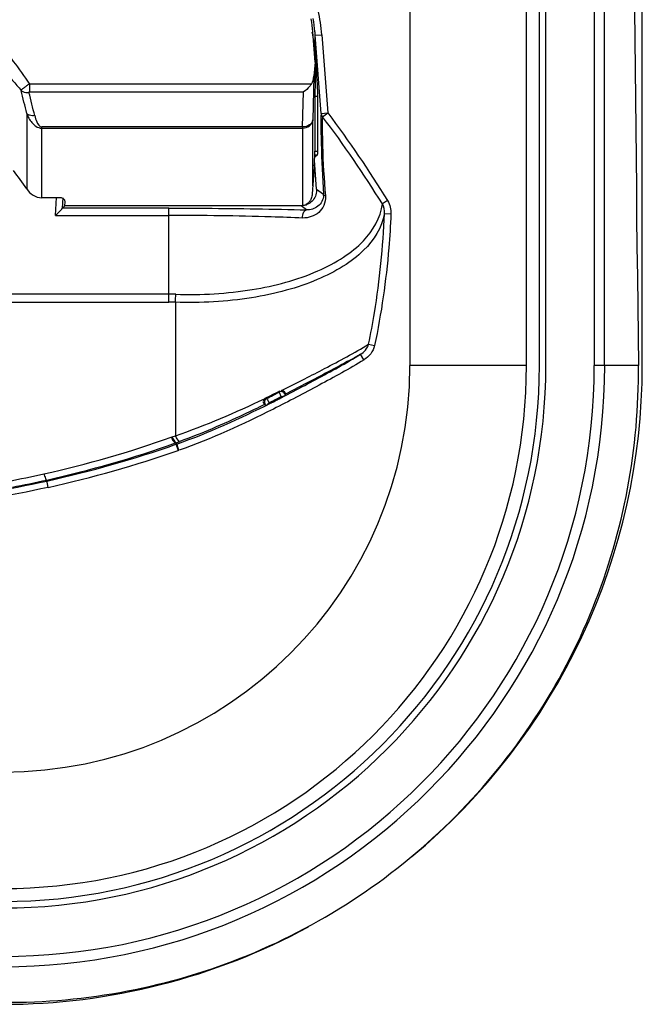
# Model space of a CAD drawing. Header units: inches. Extents: x 0 to 17, y 0 to 11.
# Tile 33 of 104: x 5.097 to 5.475, y 5.853 to 6.452. Entities that reach past the tile are written whole.
import ezdxf

# ---------------------------------------------------------------- set-up
doc = ezdxf.new("R2010")
doc.units = ezdxf.units.IN
doc.header["$LTSCALE"] = 0.935
doc.header["$MEASUREMENT"] = 0
for name, color, linetype in [('1', 7, 'CONTINUOUS'), ('2', 7, 'CONTINUOUS'), ('3', 7, 'CONTINUOUS')]:
    doc.layers.add(name, color=color, linetype=linetype)

msp = doc.modelspace()

# ---------------------------------------------------------------- linework, layer by layer
at = {"layer": '1', "color": 7, "linetype": 'Continuous'}
for p, q in [((5.27632, 6.42583), (5.27493, 6.44421)), ((5.27632, 6.42583), (5.27567, 6.41723)), ((5.27632, 6.42583), (5.27632, 6.41029)), ((5.27567, 6.41723), (5.275, 6.39066)), ((5.2741, 6.41248), (5.10269, 6.41248)), ((5.10269, 6.41248), (5.10272, 6.40772)), ((5.10272, 6.40772), (5.26926, 6.40772)), ((5.26872, 6.38638), (5.26926, 6.40772)), ((5.27622, 6.40628), (5.27622, 6.37174)), ((5.10105, 6.39455), (5.10105, 6.34867)), ((5.275, 6.35051), (5.275, 6.39066)), ((5.26872, 6.38638), (5.11013, 6.38638)), ((5.11013, 6.34337), (5.11013, 6.38638)), ((5.11013, 6.38568), (5.26872, 6.38568)), ((5.26872, 6.38638), (5.26872, 6.3385)), ((5.2758, 6.36192), (5.27465, 6.34562)), ((5.12068, 6.34337), (5.11013, 6.34337)), ((5.1243, 6.33849), (5.12445, 6.34093)), ((5.26838, 6.33849), (5.1243, 6.33849))]:
    msp.add_line(p, q, dxfattribs=at)
for centre, radius, start, end in [((4.09648, 6.16021), 1.03154, 13.13115, 13.93149), ((4.11447, 6.1556), 1.01952, 13.4809, 14.29862), ((4.9295, 6.23382), 0.20645, 33.80137, 37.64923), ((5.26838, 6.34357), 0.00508, 269.99053, 273.87983)]:
    msp.add_arc(centre, radius, start, end, dxfattribs=at)
for centre, major_axis, ratio, start_param, end_param in [((5.19649, 6.43628), (0, 0.09092), 0.866025, -1.48353, -1.395997), ((5.2694, 6.41794), (0.00021, 0.00833), 0.755826, -2.265434, -1.6374), ((5.27759, 6.41992), (0.0012, 0.01575), 0.043494, -4.051729, -3.66189), ((5.27484, 6.3581), (0.0012, 0.01575), 0.043494, -1.270319, -0.520297), ((5.2761, 6.36387), (0.0003, 0.00394), 0.043494, -4.411912, -4.190678), ((5.12051, 6.34091), (0.00395, 0.00018), 0.621817, -0.066161, 1.497407)]:
    msp.add_ellipse(centre, major_axis=major_axis, ratio=ratio, start_param=start_param, end_param=end_param, dxfattribs=at)
for points, knots in [([(5.07375, 6.44698), (5.07659, 6.44451), (5.08746, 6.43408), (5.09639, 6.42184), (5.10269, 6.41248)], [0, 0, 0, 0, 0.250144, 1, 1, 1, 1]), ([(5.0671, 6.43874), (5.06991, 6.43651), (5.0809, 6.4273), (5.09096, 6.41696), (5.09766, 6.40857)], [0, 0, 0, 0, 0.250495, 1, 1, 1, 1]), ([(5.10269, 6.41248), (5.1021, 6.41214), (5.10102, 6.41139), (5.09972, 6.41049), (5.09884, 6.4098), (5.09832, 6.40936), (5.09796, 6.40901), (5.09777, 6.40875), (5.09767, 6.40863), (5.09766, 6.40857)], [0, 0, 0, 0, 0.321315, 0.613191, 0.73839, 0.845266, 0.932463, 0.967978, 1, 1, 1, 1]), ([(5.2741, 6.41248), (5.27377, 6.41198), (5.27239, 6.41017), (5.27067, 6.40863), (5.26926, 6.40772)], [0, 0, 0, 0, 0.264824, 1, 1, 1, 1]), ([(5.09766, 6.40857), (5.09796, 6.40833), (5.0994, 6.4075), (5.10114, 6.40727), (5.1024, 6.4074)], [0, 0, 0, 0, 0.232052, 1, 1, 1, 1]), ([(5.10272, 6.40772), (5.10261, 6.40772), (5.10239, 6.40769), (5.10237, 6.40746), (5.1024, 6.4074)], [0, 0, 0, 0, 0.583661, 1, 1, 1, 1]), ([(5.10105, 6.39455), (5.10144, 6.39358), (5.10232, 6.39166), (5.1041, 6.38894), (5.10656, 6.38653), (5.10892, 6.38566), (5.11013, 6.38568)], [0, 0, 0, 0, 0.233977, 0.474129, 0.726459, 1, 1, 1, 1]), ([(5.10589, 6.39327), (5.10544, 6.39322), (5.10376, 6.39319), (5.10199, 6.39375), (5.10105, 6.39455)], [0, 0, 0, 0, 0.267941, 1, 1, 1, 1]), ([(5.10589, 6.39327), (5.1062, 6.39198), (5.10689, 6.38952), (5.10869, 6.38646), (5.11013, 6.38638)], [0, 0, 0, 0, 0.47778, 1, 1, 1, 1]), ([(5.26872, 6.38568), (5.27022, 6.38568), (5.27319, 6.38656), (5.27486, 6.38931), (5.275, 6.39066)], [0, 0, 0, 0, 0.5235, 1, 1, 1, 1]), ([(5.275, 6.39066), (5.27493, 6.39007), (5.27446, 6.38884), (5.27244, 6.38692), (5.2702, 6.38636), (5.26872, 6.38638)], [0, 0, 0, 0, 0.219464, 0.459807, 1, 1, 1, 1]), ([(5.10105, 6.34867), (5.10206, 6.34716), (5.10466, 6.34448), (5.10833, 6.34337), (5.11013, 6.34337)], [0, 0, 0, 0, 0.500456, 1, 1, 1, 1]), ([(5.27465, 6.34562), (5.27464, 6.34539), (5.27456, 6.34469), (5.27431, 6.34354), (5.27389, 6.34246), (5.27344, 6.34164), (5.27306, 6.34106), (5.27262, 6.34052), (5.27197, 6.33985), (5.27122, 6.33929), (5.27038, 6.33888), (5.26973, 6.33865), (5.26916, 6.33854), (5.26883, 6.33851), (5.26872, 6.3385)], [0, 0, 0, 0, 0.071317, 0.209398, 0.347479, 0.41652, 0.48556, 0.554601, 0.623641, 0.761722, 0.830763, 0.899803, 0.968844, 1, 1, 1, 1])]:
    msp.add_open_spline(points, degree=3, knots=knots, dxfattribs=at)
at = {"layer": '2', "color": 7, "linetype": 'Continuous'}
for p, q in [((5.33399, 7.77668), (5.33399, 6.24125)), ((5.40486, 6.24124), (5.40486, 7.77669)), ((5.41273, 6.24125), (5.41273, 7.77668)), ((5.41667, 6.24125), (5.41667, 7.77668)), ((5.44612, 7.77668), (5.44612, 6.24125)), ((5.45241, 6.24125), (5.45241, 7.77668)), ((5.27649, 6.44219), (5.28042, 6.44249)), ((5.2801, 6.39464), (5.27649, 6.44219)), ((5.27649, 6.43073), (5.27649, 6.44219)), ((5.28042, 6.44249), (5.28402, 6.39494)), ((5.27649, 6.43073), (5.27714, 6.42219)), ((5.27714, 6.42219), (5.27632, 6.42219)), ((5.27622, 6.40514), (5.278, 6.40514)), ((5.278, 6.37152), (5.278, 6.40514)), ((5.2801, 6.39464), (5.28402, 6.39494)), ((5.28093, 6.39259), (5.28402, 6.39494)), ((5.27784, 6.36942), (5.27612, 6.36796)), ((5.278, 6.37152), (5.27622, 6.37152)), ((5.27622, 6.36942), (5.27784, 6.36942)), ((5.27729, 6.3486), (5.27604, 6.36623)), ((5.11851, 6.33259), (5.11917, 6.34347)), ((5.12307, 6.34323), (5.12269, 6.33694)), ((5.27729, 6.3486), (5.2815, 6.34542)), ((5.12271, 6.33699), (5.1243, 6.33849)), ((5.18754, 6.33699), (5.12271, 6.33699)), ((5.18754, 6.27986), (5.18754, 6.33699)), ((5.27119, 6.33594), (5.26781, 6.33849)), ((5.3204, 6.34158), (5.31725, 6.33962)), ((5.11851, 6.33259), (5.119, 6.33305)), ((5.11851, 6.33259), (5.18754, 6.33259)), ((5.32247, 6.33341), (5.31855, 6.33358)), ((5.18754, 6.28474), (5.08446, 6.28474)), ((5.08784, 6.27986), (5.18754, 6.27986)), ((5.19147, 6.27979), (5.19147, 6.19857)), ((5.30889, 6.25422), (5.31251, 6.25345)), ((5.30609, 6.24472), (5.30405, 6.24808)), ((5.40486, 6.24125), (5.33399, 6.24125)), ((5.47294, 6.24125), (5.44612, 6.24125)), ((5.25709, 6.22667), (5.27011, 6.23321)), ((5.27107, 6.23047), (5.25841, 6.22394)), ((5.25493, 6.22584), (5.25471, 6.22517)), ((5.25572, 6.22542), (5.25471, 6.22517)), ((5.25591, 6.22609), (5.25709, 6.22667)), ((5.25734, 6.22263), (5.25818, 6.22322)), ((5.25809, 6.22472), (5.2579, 6.22414)), ((5.2579, 6.22413), (5.25817, 6.22322)), ((5.25841, 6.22394), (5.25809, 6.22472)), ((5.25818, 6.22322), (5.25841, 6.22394)), ((5.2458, 6.21799), (5.24512, 6.21821)), ((5.24512, 6.21821), (5.24555, 6.2175)), ((5.24555, 6.21899), (5.2458, 6.21799)), ((5.24555, 6.2175), (5.24638, 6.21722)), ((5.24638, 6.21722), (5.2458, 6.21799)), ((5.24685, 6.22117), (5.24611, 6.22141)), ((5.24638, 6.21722), (5.24735, 6.21754)), ((5.24734, 6.21754), (5.24873, 6.2182)), ((5.24873, 6.2182), (5.24845, 6.21868)), ((5.25578, 6.2224), (5.25681, 6.22266)), ((5.25578, 6.2224), (5.256, 6.2219)), ((5.256, 6.2219), (5.25692, 6.22239)), ((5.25681, 6.22266), (5.25734, 6.22263)), ((5.25692, 6.22239), (5.25734, 6.22263)), ((5.18889, 6.19765), (5.18942, 6.19783)), ((5.18942, 6.19783), (5.19147, 6.19857)), ((5.19203, 6.19434), (5.1915, 6.19416)), ((5.1915, 6.19416), (5.19309, 6.18963)), ((5.19178, 6.19335), (5.19231, 6.19353)), ((5.19203, 6.19434), (5.19414, 6.1951)), ((5.19362, 6.18982), (5.19203, 6.19434)), ((5.19309, 6.18963), (5.19362, 6.18982)), ((5.11417, 6.16717), (5.11318, 6.17163))]:
    msp.add_line(p, q, dxfattribs=at)
for points in [[(5.27729, 6.3486), (5.2773, 6.34836), (5.27731, 6.34813), (5.27731, 6.34789)], [(5.28151, 6.34473), (5.28151, 6.34496), (5.28151, 6.34519), (5.2815, 6.34542)], [(5.12269, 6.33694), (5.12269, 6.33697), (5.1227, 6.33698), (5.12271, 6.33699)], [(5.24564, 6.22111), (5.24579, 6.22122), (5.24595, 6.22132), (5.24611, 6.22141)]]:
    msp.add_lwpolyline(points, dxfattribs=at)
for centre, radius, start, end in [((5.16859, 6.43413), 0.1082, 5.44408, 9.6531), ((5.16827, 6.43409), 0.10852, 4.27935, 5.44598), ((5.26784, 6.34797), 0.00947, 287.8037, 292.29678), ((5.18752, 6.16639), 0.11835, 87.98684, 89.99354), ((4.86993, 6.29588), 0.32194, 357.1355, 358.00487), ((5.18752, 6.17546), 0.1044, 87.83173, 89.9929), ((5.08675, 6.24125), 0.36567, 270, 360), ((5.08675, 6.24125), 0.35938, 270, 360), ((5.08675, 6.24125), 0.32992, 270, 360), ((5.08675, 6.24125), 0.32598, 270, 360), ((5.08675, 6.24125), 0.24724, 270, 360), ((5.08675, 6.24125), 0.31811, 270.00221, 359.99764), ((4.769, 7.18254), 1.07303, 296.40043, 296.92708), ((4.85395, 7.00379), 0.87571, 296.65794, 297.23518), ((5.25597, 6.22379), 0.0023, 71.96775, 89.83173), ((4.85391, 7.00385), 0.87873, 296.6791, 297.21517), ((4.85468, 7.00273), 0.87793, 296.66881, 297.20143), ((4.96639, 6.82543), 0.66605, 282.58283, 289.51628), ((4.96638, 6.82937), 0.67392, 282.58128, 289.51398), ((4.96639, 6.83614), 0.68116, 282.45689, 289.32335), ((4.96639, 6.83614), 0.6851, 282.4568, 289.32331), ((4.96887, 6.81493), 0.65526, 280.6171, 282.57106), ((4.96889, 6.81875), 0.66301, 280.72857, 282.56973)]:
    msp.add_arc(centre, radius, start, end, dxfattribs=at)
for centre, major_axis, ratio, start_param, end_param in [((5.19648, 6.42264), (0, 0.09274), 0.866025, -1.48353, -1.336724), ((5.27628, 6.42219), (-0.00149, 0.01968), 0.043494, -2.621296, -1.574098), ((5.27662, 6.38516), (-0.0012, 0.01575), 0.043494, -3.109988, -2.621296)]:
    msp.add_ellipse(centre, major_axis=major_axis, ratio=ratio, start_param=start_param, end_param=end_param, dxfattribs=at)
for points, knots in [([(5.47294, 7.77668), (5.47133, 7.64963), (5.46659, 7.13783), (5.46808, 6.62598), (5.47294, 6.24125)], [0, 0, 0, 0, 0.248252, 1, 1, 1, 1]), ([(5.2801, 6.39464), (5.27985, 6.39236), (5.27984, 6.38629), (5.28015, 6.36988), (5.28092, 6.35577), (5.2815, 6.34542)], [0, 0, 0, 0, 0.139821, 0.368982, 1, 1, 1, 1]), ([(5.28093, 6.39259), (5.28058, 6.39042), (5.28075, 6.38447), (5.28087, 6.36843), (5.28187, 6.35455), (5.28264, 6.34441)], [0, 0, 0, 0, 0.136586, 0.367076, 1, 1, 1, 1]), ([(5.28264, 6.34441), (5.2827, 6.34246), (5.2821, 6.33867), (5.27779, 6.33276), (5.27228, 6.33094), (5.26885, 6.33101)], [0, 0, 0, 0, 0.274099, 0.516778, 1, 1, 1, 1]), ([(5.28151, 6.34473), (5.28142, 6.34225), (5.27874, 6.33732), (5.2736, 6.33585), (5.27119, 6.33594)], [0, 0, 0, 0, 0.50742, 1, 1, 1, 1]), ([(5.119, 6.33305), (5.1198, 6.3338), (5.12091, 6.33513), (5.1225, 6.33628), (5.12269, 6.33694)], [0, 0, 0, 0, 0.61314, 1, 1, 1, 1]), ([(5.18754, 6.33699), (5.19504, 6.33699), (5.22293, 6.3369), (5.25082, 6.33649), (5.27119, 6.33594)], [0, 0, 0, 0, 0.269078, 1, 1, 1, 1]), ([(5.19168, 6.28466), (5.20721, 6.28412), (5.23669, 6.28576), (5.2712, 6.29474), (5.29339, 6.30642), (5.30878, 6.31844), (5.3163, 6.33123), (5.31726, 6.33962)], [0, 0, 0, 0, 0.317764, 0.600371, 0.721508, 0.827345, 1, 1, 1, 1]), ([(5.26885, 6.33101), (5.26246, 6.33127), (5.23536, 6.3322), (5.20825, 6.33259), (5.18754, 6.33259)], [0, 0, 0, 0, 0.235867, 1, 1, 1, 1]), ([(5.31855, 6.33358), (5.31706, 6.32519), (5.30895, 6.31271), (5.29316, 6.30094), (5.27719, 6.29281), (5.25839, 6.2865), (5.2297, 6.28043), (5.2069, 6.27924), (5.19147, 6.27979)], [0, 0, 0, 0, 0.174087, 0.28084, 0.402412, 0.537776, 0.684792, 1, 1, 1, 1]), ([(5.26885, 6.33101), (5.26877, 6.33156), (5.26872, 6.33337), (5.26986, 6.33584), (5.27119, 6.33594)], [0, 0, 0, 0, 0.293851, 1, 1, 1, 1]), ([(5.30889, 6.25422), (5.31021, 6.2606), (5.31505, 6.28682), (5.31769, 6.31344), (5.31855, 6.33358)], [0, 0, 0, 0, 0.244027, 1, 1, 1, 1]), ([(5.32248, 6.33341), (5.32218, 6.32656), (5.32047, 6.29974), (5.31667, 6.27303), (5.31251, 6.25344)], [0, 0, 0, 0, 0.254977, 1, 1, 1, 1]), ([(5.27011, 6.23321), (5.27414, 6.23527), (5.28718, 6.24206), (5.3002, 6.24893), (5.30889, 6.25422)], [0, 0, 0, 0, 0.307683, 1, 1, 1, 1]), ([(5.19231, 6.19353), (5.21185, 6.2004), (5.24024, 6.2134), (5.27691, 6.23277), (5.29518, 6.2427), (5.30405, 6.24808)], [0, 0, 0, 0, 0.499085, 0.749891, 1, 1, 1, 1]), ([(5.30405, 6.24808), (5.30192, 6.24688), (5.29099, 6.24087), (5.27995, 6.23509), (5.27107, 6.23047)], [0, 0, 0, 0, 0.197024, 1, 1, 1, 1]), ([(5.08675, 5.85392), (5.13715, 5.85346), (5.23964, 5.87306), (5.36899, 5.95974), (5.45443, 6.08937), (5.47348, 6.19124), (5.47294, 6.24125)], [0, 0, 0, 0, 0.249858, 0.501528, 0.75209, 1, 1, 1, 1]), ([(5.3061, 6.24466), (5.29717, 6.23925), (5.27882, 6.22926), (5.24191, 6.20977), (5.21333, 6.19669), (5.19364, 6.18977)], [0, 0, 0, 0, 0.250073, 0.500128, 1, 1, 1, 1]), ([(5.25578, 6.2224), (5.25549, 6.22305), (5.25524, 6.22394), (5.25463, 6.2249), (5.25471, 6.22517)], [0, 0, 0, 0, 0.72052, 1, 1, 1, 1]), ([(5.25809, 6.22472), (5.2579, 6.22512), (5.25745, 6.22564), (5.25686, 6.22592), (5.25668, 6.22597)], [0, 0, 0, 0, 0.698437, 1, 1, 1, 1]), ([(5.24555, 6.2175), (5.2414, 6.21545), (5.22456, 6.20733), (5.20736, 6.1999), (5.19413, 6.1951)], [0, 0, 0, 0, 0.247659, 1, 1, 1, 1]), ([(5.24685, 6.22117), (5.24711, 6.22108), (5.24752, 6.22002), (5.24809, 6.21929), (5.24845, 6.21868)], [0, 0, 0, 0, 0.28012, 1, 1, 1, 1]), ([(5.18889, 6.19765), (5.18933, 6.19673), (5.18993, 6.19566), (5.19105, 6.19405), (5.1915, 6.19416)], [0, 0, 0, 0, 0.689011, 1, 1, 1, 1]), ([(5.18942, 6.19783), (5.18985, 6.19691), (5.19045, 6.19584), (5.19158, 6.19423), (5.19203, 6.19434)], [0, 0, 0, 0, 0.688799, 1, 1, 1, 1]), ([(5.19413, 6.1951), (5.19369, 6.19498), (5.19253, 6.19658), (5.19192, 6.19765), (5.19147, 6.19857)], [0, 0, 0, 0, 0.312175, 1, 1, 1, 1]), ([(5.11148, 6.17538), (5.11176, 6.17444), (5.11223, 6.17346), (5.11278, 6.1716), (5.11318, 6.17163)], [0, 0, 0, 0, 0.706739, 1, 1, 1, 1]), ([(4.82397, 6.17101), (4.87131, 6.16056), (4.96861, 6.15002), (5.06592, 6.16055), (5.11332, 6.17101)], [0, 0, 0, 0, 0.499703, 1, 1, 1, 1]), ([(5.11417, 6.16715), (5.06649, 6.15663), (4.96861, 6.14603), (4.87073, 6.15664), (4.82311, 6.16715)], [0, 0, 0, 0, 0.500298, 1, 1, 1, 1])]:
    msp.add_open_spline(points, degree=3, knots=knots, dxfattribs=at)
for points in [[(5.28042, 6.44249), (5.27999, 6.44746), (5.27928, 6.45241), (5.27826, 6.45729)], [(5.28093, 6.39259), (5.28047, 6.39316), (5.28016, 6.39391), (5.2801, 6.39464)], [(5.31725, 6.33962), (5.30588, 6.35776), (5.29395, 6.3756), (5.28093, 6.39259)], [(5.28401, 6.39494), (5.29707, 6.37782), (5.30901, 6.35985), (5.32039, 6.34158)], [(5.27731, 6.34789), (5.27729, 6.34548), (5.27622, 6.34293), (5.2745, 6.34124)], [(5.28264, 6.34441), (5.28216, 6.34459), (5.28159, 6.34492), (5.2815, 6.34542)], [(5.2745, 6.34124), (5.27363, 6.34037), (5.27257, 6.33967), (5.27143, 6.3392)], [(5.31855, 6.33358), (5.31867, 6.33564), (5.31823, 6.33781), (5.31725, 6.33962)], [(5.3204, 6.34158), (5.32188, 6.3392), (5.3226, 6.33622), (5.32247, 6.33341)], [(5.30405, 6.24808), (5.30628, 6.24943), (5.30822, 6.25171), (5.30889, 6.25422)], [(5.31251, 6.25344), (5.31176, 6.2499), (5.30915, 6.24661), (5.30607, 6.24471)], [(5.2579, 6.22414), (5.25751, 6.22488), (5.25656, 6.22545), (5.25572, 6.22542)], [(5.19147, 6.19857), (5.20998, 6.20488), (5.22799, 6.21269), (5.24564, 6.22111)], [(5.24564, 6.22111), (5.24526, 6.22079), (5.24465, 6.21995), (5.24509, 6.21972)], [(5.24482, 6.21934), (5.24482, 6.21901), (5.2448, 6.21839), (5.24513, 6.21839)], [(5.24685, 6.22117), (5.24609, 6.22079), (5.24552, 6.21983), (5.24555, 6.21899)], [(5.24845, 6.21868), (5.24798, 6.21844), (5.24757, 6.21802), (5.24735, 6.21754)]]:
    msp.add_open_spline(points, degree=3, dxfattribs=at)
at = {"layer": '3', "color": 7, "linetype": 'Continuous'}
msp.add_line((5.47529, 6.24124), (5.47529, 7.77668), dxfattribs=at)
for start, end in [(309.75175, 359.99928), (270.00071, 298.52241)]:
    msp.add_arc((5.08675, 6.24125), 0.38855, start, end, dxfattribs=at)

doc.saveas('drawing.dxf')
